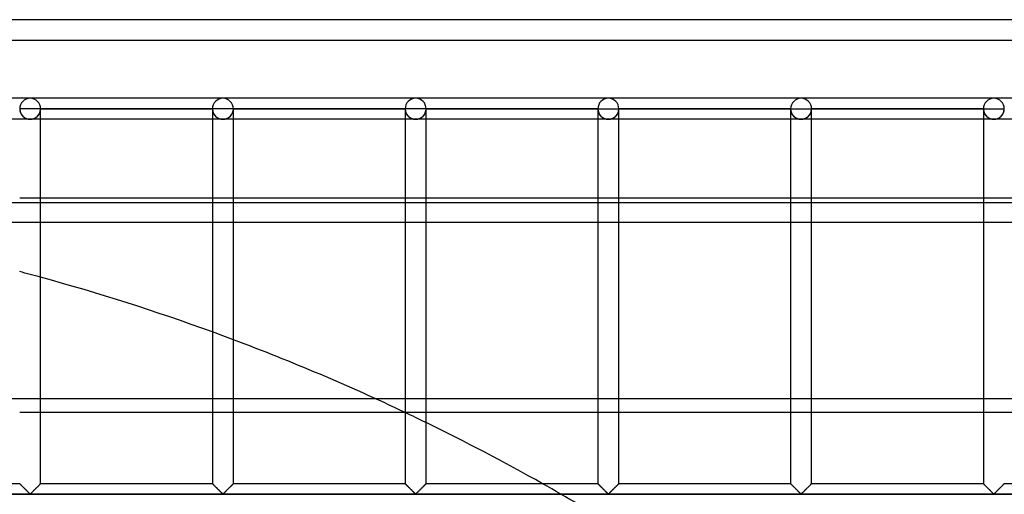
# Model space of a CAD drawing. Header units: millimetres. Extents: x -572 to 572, y -572 to 572.
# Tile 57 of 59: x 135 to 370, y 459 to 572. Entities that reach past the tile are written whole.
import ezdxf

# ---------------------------------------------------------------- set-up
doc = ezdxf.new("R2010")
doc.units = ezdxf.units.MM
doc.layers.add('MAIN-1', color=7, linetype='Continuous')
doc.layers.add('MAIN-2', color=7, linetype='Continuous')

msp = doc.modelspace()

# ---------------------------------------------------------------- linework, layer by layer
at = {"layer": 'MAIN-1'}
for p, q in [((572.5, 572.5), (-572.5, 572.5)), ((137.81, 553.75), (91.87, 553.75)), ((183.75, 553.75), (137.81, 553.75)), ((229.69, 553.75), (183.75, 553.75)), ((275.62, 553.75), (229.69, 553.75)), ((321.56, 553.75), (275.62, 553.75)), ((367.5, 553.75), (321.56, 553.75)), ((413.44, 553.75), (367.5, 553.75)), ((137.81, 551.25), (135.31, 551.25)), ((140.31, 551.25), (137.81, 551.25)), ((140.31, 461.88), (140.31, 551.25)), ((140.31, 551.25), (181.25, 551.25)), ((181.25, 551.25), (181.25, 461.88)), ((183.75, 551.25), (181.25, 551.25)), ((186.25, 551.25), (183.75, 551.25)), ((186.25, 461.88), (186.25, 551.25)), ((186.25, 551.25), (227.19, 551.25)), ((227.19, 551.25), (227.19, 461.88)), ((229.69, 551.25), (227.19, 551.25)), ((232.19, 551.25), (229.69, 551.25)), ((232.19, 461.88), (232.19, 551.25)), ((232.19, 551.25), (273.13, 551.25)), ((273.13, 551.25), (273.13, 461.88)), ((273.13, 551.25), (275.62, 551.25)), ((275.62, 551.25), (278.12, 551.25)), ((278.12, 461.88), (278.12, 551.25)), ((278.12, 551.25), (319.06, 551.25)), ((319.06, 551.25), (319.06, 461.88)), ((319.06, 551.25), (321.56, 551.25)), ((321.56, 551.25), (324.06, 551.25)), ((324.06, 461.88), (324.06, 551.25)), ((324.06, 551.25), (365, 551.25)), ((365, 551.25), (365, 461.88)), ((365, 551.25), (367.5, 551.25)), ((367.5, 551.25), (370, 551.25)), ((135.31, 548.75), (94.37, 548.75)), ((181.25, 548.75), (140.31, 548.75)), ((227.19, 548.75), (186.25, 548.75)), ((273.13, 548.75), (232.19, 548.75)), ((319.06, 548.75), (278.12, 548.75)), ((365, 548.75), (324.06, 548.75)), ((410.94, 548.75), (370, 548.75)), ((140.31, 530), (181.25, 530)), ((186.25, 530), (227.19, 530)), ((232.19, 530), (273.13, 530)), ((278.12, 530), (319.06, 530)), ((324.06, 530), (365, 530)), ((370, 530), (410.94, 530)), ((140.31, 478.92), (181.25, 478.92)), ((186.25, 478.92), (227.02, 478.92)), ((94.37, 461.88), (135.31, 461.88)), ((135.32, 461.87), (135.31, 461.88)), ((135.33, 461.85), (135.32, 461.87)), ((135.32, 461.87), (135.32, 461.87)), ((135.35, 461.84), (135.33, 461.85)), ((135.37, 461.82), (135.35, 461.84)), ((135.39, 461.79), (135.37, 461.82)), ((135.42, 461.77), (135.39, 461.79)), ((135.46, 461.73), (135.42, 461.77)), ((135.49, 461.7), (135.46, 461.73)), ((135.53, 461.66), (135.49, 461.7)), ((135.58, 461.61), (135.53, 461.66)), ((135.62, 461.56), (135.58, 461.61)), ((135.67, 461.51), (135.62, 461.56)), ((135.73, 461.46), (135.67, 461.51)), ((135.78, 461.41), (135.73, 461.46)), ((135.84, 461.35), (135.78, 461.41)), ((135.9, 461.29), (135.84, 461.35)), ((135.96, 461.23), (135.9, 461.29)), ((136.02, 461.17), (135.96, 461.23)), ((136.08, 461.11), (136.02, 461.17)), ((136.14, 461.05), (136.08, 461.11)), ((136.21, 460.98), (136.14, 461.05)), ((136.27, 460.92), (136.21, 460.98)), ((136.34, 460.85), (136.27, 460.92)), ((136.41, 460.78), (136.34, 460.85)), ((136.47, 460.72), (136.41, 460.78)), ((136.54, 460.65), (136.47, 460.72)), ((136.61, 460.58), (136.54, 460.65)), ((136.68, 460.51), (136.61, 460.58)), ((136.75, 460.44), (136.68, 460.51)), ((136.82, 460.37), (136.75, 460.44)), ((136.89, 460.3), (136.82, 460.37)), ((136.95, 460.24), (136.89, 460.3)), ((137.02, 460.17), (136.95, 460.24)), ((137.09, 460.1), (137.02, 460.17)), ((137.15, 460.04), (137.09, 460.1)), ((137.22, 459.97), (137.15, 460.04)), ((138.44, 460), (138.32, 459.89)), ((138.55, 460.12), (138.44, 460)), ((138.67, 460.23), (138.55, 460.12)), ((138.78, 460.35), (138.67, 460.23)), ((138.9, 460.47), (138.78, 460.35)), ((139.02, 460.59), (138.9, 460.47)), ((139.14, 460.71), (139.02, 460.59)), ((139.26, 460.83), (139.14, 460.71)), ((139.38, 460.94), (139.26, 460.83)), ((139.49, 461.05), (139.38, 460.94)), ((139.6, 461.16), (139.49, 461.05)), ((139.7, 461.27), (139.6, 461.16)), ((139.81, 461.37), (139.7, 461.27)), ((139.9, 461.47), (139.81, 461.37)), ((139.99, 461.56), (139.9, 461.47)), ((140.07, 461.64), (139.99, 461.56)), ((140.14, 461.71), (140.07, 461.64)), ((140.2, 461.77), (140.14, 461.71)), ((140.25, 461.81), (140.2, 461.77)), ((140.28, 461.85), (140.25, 461.81)), ((140.3, 461.87), (140.28, 461.85)), ((140.31, 461.88), (140.3, 461.87)), ((140.31, 461.88), (181.25, 461.88)), ((181.25, 461.87), (181.25, 461.88)), ((181.26, 461.87), (181.25, 461.87)), ((181.27, 461.85), (181.26, 461.87)), ((181.29, 461.84), (181.27, 461.85)), ((181.31, 461.82), (181.29, 461.84)), ((181.33, 461.79), (181.31, 461.82)), ((181.36, 461.77), (181.33, 461.79)), ((181.39, 461.73), (181.36, 461.77)), ((181.43, 461.7), (181.39, 461.73)), ((181.47, 461.66), (181.43, 461.7)), ((181.51, 461.61), (181.47, 461.66)), ((181.56, 461.56), (181.51, 461.61)), ((181.61, 461.51), (181.56, 461.56)), ((181.66, 461.46), (181.61, 461.51)), ((181.72, 461.41), (181.66, 461.46)), ((181.78, 461.35), (181.72, 461.41)), ((181.83, 461.29), (181.78, 461.35)), ((181.89, 461.23), (181.83, 461.29)), ((181.95, 461.17), (181.89, 461.23)), ((182.02, 461.11), (181.95, 461.17)), ((182.08, 461.05), (182.02, 461.11)), ((182.14, 460.98), (182.08, 461.05)), ((182.21, 460.92), (182.14, 460.98)), ((182.28, 460.85), (182.21, 460.92)), ((182.34, 460.78), (182.28, 460.85)), ((182.41, 460.72), (182.34, 460.78)), ((182.48, 460.65), (182.41, 460.72)), ((182.55, 460.58), (182.48, 460.65)), ((182.62, 460.51), (182.55, 460.58)), ((182.69, 460.44), (182.62, 460.51)), ((182.76, 460.37), (182.69, 460.44)), ((182.82, 460.3), (182.76, 460.37)), ((182.89, 460.24), (182.82, 460.3)), ((182.96, 460.17), (182.89, 460.24)), ((183.02, 460.1), (182.96, 460.17)), ((183.09, 460.04), (183.02, 460.1)), ((183.16, 459.97), (183.09, 460.04)), ((184.37, 460), (184.26, 459.89)), ((184.49, 460.12), (184.37, 460)), ((184.6, 460.23), (184.49, 460.12)), ((184.72, 460.35), (184.6, 460.23)), ((184.84, 460.47), (184.72, 460.35)), ((184.96, 460.59), (184.84, 460.47)), ((185.08, 460.71), (184.96, 460.59)), ((185.2, 460.83), (185.08, 460.71)), ((185.32, 460.94), (185.2, 460.83)), ((185.43, 461.05), (185.32, 460.94)), ((185.54, 461.16), (185.43, 461.05)), ((185.64, 461.27), (185.54, 461.16)), ((185.74, 461.37), (185.64, 461.27)), ((185.84, 461.47), (185.74, 461.37)), ((185.93, 461.56), (185.84, 461.47)), ((186.01, 461.64), (185.93, 461.56)), ((186.08, 461.71), (186.01, 461.64)), ((186.14, 461.77), (186.08, 461.71)), ((186.19, 461.81), (186.14, 461.77)), ((186.22, 461.85), (186.19, 461.81)), ((186.24, 461.87), (186.22, 461.85)), ((186.25, 461.88), (186.24, 461.87)), ((186.25, 461.88), (227.19, 461.88)), ((227.19, 461.87), (227.19, 461.88)), ((227.2, 461.87), (227.19, 461.87)), ((227.21, 461.85), (227.2, 461.87)), ((227.22, 461.84), (227.21, 461.85)), ((227.25, 461.82), (227.22, 461.84)), ((227.27, 461.79), (227.25, 461.82)), ((227.3, 461.77), (227.27, 461.79)), ((227.33, 461.73), (227.3, 461.77)), ((227.37, 461.7), (227.33, 461.73)), ((227.41, 461.66), (227.37, 461.7)), ((227.45, 461.61), (227.41, 461.66)), ((227.5, 461.56), (227.45, 461.61)), ((227.55, 461.51), (227.5, 461.56)), ((227.6, 461.46), (227.55, 461.51)), ((227.66, 461.41), (227.6, 461.46)), ((227.71, 461.35), (227.66, 461.41)), ((227.77, 461.29), (227.71, 461.35)), ((227.83, 461.23), (227.77, 461.29)), ((227.89, 461.17), (227.83, 461.23)), ((227.95, 461.11), (227.89, 461.17)), ((228.02, 461.05), (227.95, 461.11)), ((228.08, 460.98), (228.02, 461.05)), ((228.15, 460.92), (228.08, 460.98)), ((228.21, 460.85), (228.15, 460.92)), ((228.28, 460.78), (228.21, 460.85)), ((228.35, 460.72), (228.28, 460.78)), ((228.42, 460.65), (228.35, 460.72)), ((228.49, 460.58), (228.42, 460.65)), ((228.56, 460.51), (228.49, 460.58)), ((228.62, 460.44), (228.56, 460.51)), ((228.69, 460.37), (228.62, 460.44)), ((228.76, 460.3), (228.69, 460.37)), ((228.83, 460.24), (228.76, 460.3)), ((228.9, 460.17), (228.83, 460.24)), ((228.96, 460.1), (228.9, 460.17)), ((229.03, 460.04), (228.96, 460.1)), ((229.09, 459.97), (229.03, 460.04)), ((230.31, 460), (230.2, 459.89)), ((230.42, 460.12), (230.31, 460)), ((230.54, 460.23), (230.42, 460.12)), ((230.66, 460.35), (230.54, 460.23)), ((230.78, 460.47), (230.66, 460.35)), ((230.9, 460.59), (230.78, 460.47)), ((231.02, 460.71), (230.9, 460.59)), ((231.14, 460.83), (231.02, 460.71)), ((231.25, 460.94), (231.14, 460.83)), ((231.37, 461.05), (231.25, 460.94)), ((231.47, 461.16), (231.37, 461.05)), ((231.58, 461.27), (231.47, 461.16)), ((231.68, 461.37), (231.58, 461.27)), ((231.78, 461.47), (231.68, 461.37)), ((231.87, 461.56), (231.78, 461.47)), ((231.95, 461.64), (231.87, 461.56)), ((232.02, 461.71), (231.95, 461.64)), ((232.08, 461.77), (232.02, 461.71)), ((232.12, 461.81), (232.08, 461.77)), ((232.16, 461.85), (232.12, 461.81)), ((232.18, 461.87), (232.16, 461.85)), ((232.19, 461.88), (232.18, 461.87)), ((232.19, 461.88), (273.13, 461.88)), ((273.13, 461.87), (273.13, 461.88)), ((273.14, 461.87), (273.13, 461.87)), ((273.15, 461.85), (273.14, 461.87)), ((273.16, 461.84), (273.15, 461.85)), ((273.18, 461.82), (273.16, 461.84)), ((273.21, 461.79), (273.18, 461.82)), ((273.24, 461.77), (273.21, 461.79)), ((273.27, 461.73), (273.24, 461.77)), ((273.31, 461.7), (273.27, 461.73)), ((273.35, 461.66), (273.31, 461.7)), ((273.39, 461.61), (273.35, 461.66)), ((273.44, 461.56), (273.39, 461.61)), ((273.49, 461.51), (273.44, 461.56)), ((273.54, 461.46), (273.49, 461.51)), ((273.59, 461.41), (273.54, 461.46)), ((273.65, 461.35), (273.59, 461.41)), ((273.71, 461.29), (273.65, 461.35)), ((273.77, 461.23), (273.71, 461.29)), ((273.83, 461.17), (273.77, 461.23)), ((273.89, 461.11), (273.83, 461.17)), ((273.95, 461.05), (273.89, 461.11)), ((274.02, 460.98), (273.95, 461.05)), ((274.08, 460.92), (274.02, 460.98)), ((274.15, 460.85), (274.08, 460.92)), ((274.22, 460.78), (274.15, 460.85)), ((274.29, 460.72), (274.22, 460.78)), ((274.35, 460.65), (274.29, 460.72)), ((274.42, 460.58), (274.35, 460.65)), ((274.49, 460.51), (274.42, 460.58)), ((274.56, 460.44), (274.49, 460.51)), ((274.63, 460.37), (274.56, 460.44)), ((274.7, 460.3), (274.63, 460.37)), ((274.77, 460.24), (274.7, 460.3)), ((274.83, 460.17), (274.77, 460.24)), ((274.9, 460.1), (274.83, 460.17)), ((274.97, 460.04), (274.9, 460.1)), ((275.03, 459.97), (274.97, 460.04)), ((276.25, 460), (276.14, 459.89)), ((276.36, 460.12), (276.25, 460)), ((276.48, 460.23), (276.36, 460.12)), ((276.6, 460.35), (276.48, 460.23)), ((276.72, 460.47), (276.6, 460.35)), ((276.84, 460.59), (276.72, 460.47)), ((276.96, 460.71), (276.84, 460.59)), ((277.07, 460.83), (276.96, 460.71)), ((277.19, 460.94), (277.07, 460.83)), ((277.3, 461.05), (277.19, 460.94)), ((277.41, 461.16), (277.3, 461.05)), ((277.52, 461.27), (277.41, 461.16)), ((277.62, 461.37), (277.52, 461.27)), ((277.72, 461.47), (277.62, 461.37)), ((277.8, 461.56), (277.72, 461.47)), ((277.89, 461.64), (277.8, 461.56)), ((277.96, 461.71), (277.89, 461.64)), ((278.02, 461.77), (277.96, 461.71)), ((278.06, 461.81), (278.02, 461.77)), ((278.1, 461.85), (278.06, 461.81)), ((278.12, 461.87), (278.1, 461.85)), ((278.12, 461.88), (278.12, 461.87)), ((278.12, 461.88), (319.06, 461.88)), ((319.07, 461.87), (319.06, 461.88)), ((319.08, 461.85), (319.07, 461.87)), ((319.07, 461.87), (319.07, 461.87)), ((319.1, 461.84), (319.08, 461.85)), ((319.12, 461.82), (319.1, 461.84)), ((319.14, 461.79), (319.12, 461.82)), ((319.17, 461.77), (319.14, 461.79)), ((319.21, 461.73), (319.17, 461.77)), ((319.24, 461.7), (319.21, 461.73)), ((319.28, 461.66), (319.24, 461.7)), ((319.33, 461.61), (319.28, 461.66)), ((319.37, 461.56), (319.33, 461.61)), ((319.42, 461.51), (319.37, 461.56)), ((319.48, 461.46), (319.42, 461.51)), ((319.53, 461.41), (319.48, 461.46)), ((319.59, 461.35), (319.53, 461.41)), ((319.65, 461.29), (319.59, 461.35)), ((319.71, 461.23), (319.65, 461.29)), ((319.77, 461.17), (319.71, 461.23)), ((319.83, 461.11), (319.77, 461.17)), ((319.89, 461.05), (319.83, 461.11)), ((319.96, 460.98), (319.89, 461.05)), ((320.02, 460.92), (319.96, 460.98)), ((320.09, 460.85), (320.02, 460.92)), ((320.16, 460.78), (320.09, 460.85)), ((320.22, 460.72), (320.16, 460.78)), ((320.29, 460.65), (320.22, 460.72)), ((320.36, 460.58), (320.29, 460.65)), ((320.43, 460.51), (320.36, 460.58)), ((320.5, 460.44), (320.43, 460.51)), ((320.57, 460.37), (320.5, 460.44)), ((320.64, 460.3), (320.57, 460.37)), ((320.7, 460.24), (320.64, 460.3)), ((320.77, 460.17), (320.7, 460.24)), ((320.84, 460.1), (320.77, 460.17)), ((320.9, 460.04), (320.84, 460.1)), ((320.97, 459.97), (320.9, 460.04)), ((322.19, 460), (322.07, 459.89)), ((322.3, 460.12), (322.19, 460)), ((322.42, 460.23), (322.3, 460.12)), ((322.53, 460.35), (322.42, 460.23)), ((322.65, 460.47), (322.53, 460.35)), ((322.77, 460.59), (322.65, 460.47)), ((322.89, 460.71), (322.77, 460.59)), ((323.01, 460.83), (322.89, 460.71)), ((323.13, 460.94), (323.01, 460.83)), ((323.24, 461.05), (323.13, 460.94)), ((323.35, 461.16), (323.24, 461.05)), ((323.45, 461.27), (323.35, 461.16)), ((323.56, 461.37), (323.45, 461.27)), ((323.65, 461.47), (323.56, 461.37)), ((323.74, 461.56), (323.65, 461.47)), ((323.82, 461.64), (323.74, 461.56)), ((323.89, 461.71), (323.82, 461.64)), ((323.95, 461.77), (323.89, 461.71)), ((324, 461.81), (323.95, 461.77)), ((324.03, 461.85), (324, 461.81)), ((324.05, 461.87), (324.03, 461.85)), ((324.06, 461.88), (324.05, 461.87)), ((324.06, 461.88), (365, 461.88)), ((365, 461.87), (365, 461.88)), ((365.01, 461.87), (365, 461.87)), ((365.02, 461.85), (365.01, 461.87)), ((365.04, 461.84), (365.02, 461.85)), ((365.06, 461.82), (365.04, 461.84)), ((365.08, 461.79), (365.06, 461.82)), ((365.11, 461.77), (365.08, 461.79)), ((365.14, 461.73), (365.11, 461.77)), ((365.18, 461.7), (365.14, 461.73)), ((365.22, 461.66), (365.18, 461.7)), ((365.26, 461.61), (365.22, 461.66)), ((365.31, 461.56), (365.26, 461.61)), ((365.36, 461.51), (365.31, 461.56)), ((365.41, 461.46), (365.36, 461.51)), ((365.47, 461.41), (365.41, 461.46)), ((365.53, 461.35), (365.47, 461.41)), ((365.58, 461.29), (365.53, 461.35)), ((365.64, 461.23), (365.58, 461.29)), ((365.7, 461.17), (365.64, 461.23)), ((365.77, 461.11), (365.7, 461.17)), ((365.83, 461.05), (365.77, 461.11)), ((365.89, 460.98), (365.83, 461.05)), ((365.96, 460.92), (365.89, 460.98)), ((366.03, 460.85), (365.96, 460.92)), ((366.09, 460.78), (366.03, 460.85)), ((366.16, 460.72), (366.09, 460.78)), ((366.23, 460.65), (366.16, 460.72)), ((366.3, 460.58), (366.23, 460.65)), ((366.37, 460.51), (366.3, 460.58)), ((366.44, 460.44), (366.37, 460.51)), ((366.51, 460.37), (366.44, 460.44)), ((366.57, 460.3), (366.51, 460.37)), ((366.64, 460.24), (366.57, 460.3)), ((366.71, 460.17), (366.64, 460.24)), ((366.77, 460.1), (366.71, 460.17)), ((366.84, 460.04), (366.77, 460.1)), ((366.91, 459.97), (366.84, 460.04)), ((368.12, 460), (368.01, 459.89)), ((368.24, 460.12), (368.12, 460)), ((368.35, 460.23), (368.24, 460.12)), ((368.47, 460.35), (368.35, 460.23)), ((368.59, 460.47), (368.47, 460.35)), ((368.71, 460.59), (368.59, 460.47)), ((368.83, 460.71), (368.71, 460.59)), ((368.95, 460.83), (368.83, 460.71)), ((369.07, 460.94), (368.95, 460.83)), ((369.18, 461.05), (369.07, 460.94)), ((369.29, 461.16), (369.18, 461.05)), ((369.39, 461.27), (369.29, 461.16)), ((369.49, 461.37), (369.39, 461.27)), ((369.59, 461.47), (369.49, 461.37)), ((369.68, 461.56), (369.59, 461.47)), ((369.76, 461.64), (369.68, 461.56)), ((369.83, 461.71), (369.76, 461.64)), ((369.89, 461.77), (369.83, 461.71)), ((369.94, 461.81), (369.89, 461.77)), ((369.97, 461.85), (369.94, 461.81)), ((369.99, 461.87), (369.97, 461.85)), ((370, 461.88), (369.99, 461.87)), ((370, 461.88), (410.94, 461.88)), ((551.25, 459.38), (-551.25, 459.38)), ((137.28, 459.91), (137.22, 459.97)), ((137.34, 459.85), (137.28, 459.91)), ((137.41, 459.79), (137.34, 459.85)), ((137.46, 459.73), (137.41, 459.79)), ((137.52, 459.67), (137.46, 459.73)), ((137.58, 459.62), (137.52, 459.67)), ((137.63, 459.57), (137.58, 459.62)), ((137.68, 459.52), (137.63, 459.57)), ((137.74, 459.48), (137.68, 459.52)), ((137.81, 459.45), (137.74, 459.48)), ((137.93, 459.51), (137.81, 459.45)), ((138.02, 459.59), (137.93, 459.51)), ((138.12, 459.69), (138.02, 459.59)), ((138.22, 459.79), (138.12, 459.69)), ((138.32, 459.89), (138.22, 459.79)), ((183.22, 459.91), (183.16, 459.97)), ((183.28, 459.85), (183.22, 459.91)), ((183.34, 459.79), (183.28, 459.85)), ((183.4, 459.73), (183.34, 459.79)), ((183.46, 459.67), (183.4, 459.73)), ((183.52, 459.62), (183.46, 459.67)), ((183.57, 459.57), (183.52, 459.62)), ((183.62, 459.52), (183.57, 459.57)), ((183.68, 459.48), (183.62, 459.52)), ((183.75, 459.45), (183.68, 459.48)), ((183.86, 459.51), (183.75, 459.45)), ((183.96, 459.59), (183.86, 459.51)), ((184.05, 459.69), (183.96, 459.59)), ((184.15, 459.79), (184.05, 459.69)), ((184.26, 459.89), (184.15, 459.79)), ((229.16, 459.91), (229.09, 459.97)), ((229.22, 459.85), (229.16, 459.91)), ((229.28, 459.79), (229.22, 459.85)), ((229.34, 459.73), (229.28, 459.79)), ((229.4, 459.67), (229.34, 459.73)), ((229.45, 459.62), (229.4, 459.67)), ((229.51, 459.57), (229.45, 459.62)), ((229.56, 459.52), (229.51, 459.57)), ((229.61, 459.48), (229.56, 459.52)), ((229.69, 459.45), (229.61, 459.48)), ((229.8, 459.51), (229.69, 459.45)), ((229.89, 459.59), (229.8, 459.51)), ((229.99, 459.69), (229.89, 459.59)), ((230.09, 459.79), (229.99, 459.69)), ((230.2, 459.89), (230.09, 459.79)), ((275.09, 459.91), (275.03, 459.97)), ((275.16, 459.85), (275.09, 459.91)), ((275.22, 459.79), (275.16, 459.85)), ((275.28, 459.73), (275.22, 459.79)), ((275.33, 459.67), (275.28, 459.73)), ((275.39, 459.62), (275.33, 459.67)), ((275.44, 459.57), (275.39, 459.62)), ((275.5, 459.52), (275.44, 459.57)), ((275.55, 459.48), (275.5, 459.52)), ((275.62, 459.45), (275.55, 459.48)), ((275.74, 459.51), (275.62, 459.45)), ((275.83, 459.59), (275.74, 459.51)), ((275.93, 459.69), (275.83, 459.59)), ((276.03, 459.79), (275.93, 459.69)), ((276.14, 459.89), (276.03, 459.79)), ((321.03, 459.91), (320.97, 459.97)), ((321.09, 459.85), (321.03, 459.91)), ((321.16, 459.79), (321.09, 459.85)), ((321.21, 459.73), (321.16, 459.79)), ((321.27, 459.67), (321.21, 459.73)), ((321.33, 459.62), (321.27, 459.67)), ((321.38, 459.57), (321.33, 459.62)), ((321.43, 459.52), (321.38, 459.57)), ((321.49, 459.48), (321.43, 459.52)), ((321.56, 459.45), (321.49, 459.48)), ((321.68, 459.51), (321.56, 459.45)), ((321.77, 459.59), (321.68, 459.51)), ((321.87, 459.69), (321.77, 459.59)), ((321.97, 459.79), (321.87, 459.69)), ((322.07, 459.89), (321.97, 459.79)), ((366.97, 459.91), (366.91, 459.97)), ((367.03, 459.85), (366.97, 459.91)), ((367.09, 459.79), (367.03, 459.85)), ((367.15, 459.73), (367.09, 459.79)), ((367.21, 459.67), (367.15, 459.73)), ((367.27, 459.62), (367.21, 459.67)), ((367.32, 459.57), (367.27, 459.62)), ((367.37, 459.52), (367.32, 459.57)), ((367.43, 459.48), (367.37, 459.52)), ((367.5, 459.45), (367.43, 459.48)), ((367.61, 459.51), (367.5, 459.45)), ((367.71, 459.59), (367.61, 459.51)), ((367.8, 459.69), (367.71, 459.59)), ((367.9, 459.79), (367.8, 459.69)), ((368.01, 459.89), (367.9, 459.79))]:
    msp.add_line(p, q, dxfattribs=at)
for centre, radius, start, end in [((137.81, 551.25), 2.5, 0, 180), ((183.75, 551.25), 2.5, 0, 180), ((229.69, 551.25), 2.5, 0, 180), ((275.62, 551.25), 2.5, 0, 180), ((321.56, 551.25), 2.5, 0, 180), ((367.5, 551.25), 2.5, 0, 180), ((0, 0), 530, 70.0023, 74.6486), ((0, 0), 530, 64.6176, 69.4262), ((0, 0), 530, 60.629, 64.0181)]:
    msp.add_arc(centre, radius, start, end, dxfattribs=at)
at = {"layer": 'MAIN-2'}
for p, q in [((567.5, 567.5), (-567.5, 567.5)), ((140.31, 551.25), (140.31, 551.25)), ((140.31, 551.25), (140.31, 551.25)), ((140.31, 551.25), (181.25, 551.25)), ((181.25, 551.25), (140.31, 551.25)), ((140.31, 551.25), (140.31, 551.25)), ((181.25, 551.25), (140.31, 551.25)), ((181.25, 551.25), (181.25, 551.25)), ((181.25, 551.25), (181.25, 551.25)), ((181.25, 551.25), (181.25, 551.25)), ((186.25, 551.25), (186.25, 551.25)), ((186.25, 551.25), (186.25, 551.25)), ((186.25, 551.25), (227.19, 551.25)), ((227.19, 551.25), (186.25, 551.25)), ((186.25, 551.25), (186.25, 551.25)), ((227.19, 551.25), (186.25, 551.25)), ((227.19, 551.25), (227.19, 551.25)), ((227.19, 551.25), (227.19, 551.25)), ((227.19, 551.25), (227.19, 551.25)), ((232.19, 551.25), (232.19, 551.25)), ((232.19, 551.25), (232.19, 551.25)), ((232.19, 551.25), (273.13, 551.25)), ((273.13, 551.25), (232.19, 551.25)), ((232.19, 551.25), (232.19, 551.25)), ((273.13, 551.25), (232.19, 551.25)), ((273.13, 551.25), (273.13, 551.25)), ((273.13, 551.25), (273.13, 551.25)), ((273.13, 551.25), (273.13, 551.25)), ((278.12, 551.25), (278.12, 551.25)), ((278.12, 551.25), (278.12, 551.25)), ((278.12, 551.25), (319.06, 551.25)), ((319.06, 551.25), (278.12, 551.25)), ((278.12, 551.25), (278.12, 551.25)), ((319.06, 551.25), (278.12, 551.25)), ((319.06, 551.25), (319.06, 551.25)), ((319.06, 551.25), (319.06, 551.25)), ((319.06, 551.25), (319.06, 551.25)), ((324.06, 551.25), (324.06, 551.25)), ((324.06, 551.25), (324.06, 551.25)), ((324.06, 551.25), (365, 551.25)), ((365, 551.25), (324.06, 551.25)), ((324.06, 551.25), (324.06, 551.25)), ((365, 551.25), (324.06, 551.25)), ((365, 551.25), (365, 551.25)), ((365, 551.25), (365, 551.25)), ((365, 551.25), (365, 551.25)), ((137.81, 548.75), (135.31, 548.75)), ((140.31, 548.75), (137.81, 548.75)), ((183.75, 548.75), (181.25, 548.75)), ((186.25, 548.75), (183.75, 548.75)), ((229.69, 548.75), (227.19, 548.75)), ((232.19, 548.75), (229.69, 548.75)), ((275.62, 548.75), (273.13, 548.75)), ((278.12, 548.75), (275.62, 548.75)), ((321.56, 548.75), (319.06, 548.75)), ((324.06, 548.75), (321.56, 548.75)), ((367.5, 548.75), (365, 548.75)), ((370, 548.75), (367.5, 548.75)), ((33.77, 528.92), (527.5, 528.92)), ((135.31, 530), (140.31, 530)), ((181.25, 530), (186.25, 530)), ((227.19, 530), (232.19, 530)), ((273.13, 530), (278.12, 530)), ((319.06, 530), (324.06, 530)), ((365, 530), (370, 530)), ((527.5, 524.17), (78.41, 524.17)), ((527.5, 482.13), (-527.5, 482.13)), ((135.31, 478.92), (140.31, 478.92)), ((181.25, 478.92), (186.25, 478.92)), ((227.02, 478.92), (527.5, 478.92)), ((135.31, 461.88), (135.32, 461.87)), ((135.32, 461.87), (135.33, 461.86)), ((135.33, 461.86), (135.35, 461.83)), ((135.35, 461.83), (135.38, 461.8)), ((135.38, 461.8), (135.42, 461.76)), ((135.42, 461.76), (135.47, 461.72)), ((135.47, 461.72), (135.53, 461.66)), ((135.53, 461.66), (135.59, 461.6)), ((135.59, 461.6), (135.65, 461.53)), ((135.65, 461.53), (135.73, 461.46)), ((135.73, 461.46), (135.81, 461.38)), ((135.81, 461.38), (135.89, 461.3)), ((135.89, 461.3), (135.97, 461.22)), ((135.97, 461.22), (136.06, 461.13)), ((136.06, 461.13), (136.14, 461.04)), ((136.14, 461.04), (136.23, 460.95)), ((136.23, 460.95), (136.33, 460.86)), ((136.33, 460.86), (136.42, 460.77)), ((136.42, 460.77), (136.52, 460.67)), ((136.52, 460.67), (136.62, 460.57)), ((136.62, 460.57), (136.71, 460.48)), ((136.71, 460.48), (136.81, 460.38)), ((136.81, 460.38), (136.9, 460.29)), ((136.9, 460.29), (137, 460.19)), ((137, 460.19), (137.09, 460.1)), ((137.09, 460.1), (137.18, 460.01)), ((137.18, 460.01), (137.27, 459.92)), ((138.35, 459.92), (138.44, 460.01)), ((138.44, 460.01), (138.53, 460.1)), ((138.53, 460.1), (138.63, 460.19)), ((138.63, 460.19), (138.72, 460.29)), ((138.72, 460.29), (138.82, 460.38)), ((138.82, 460.38), (138.91, 460.48)), ((138.91, 460.48), (139.01, 460.57)), ((139.01, 460.57), (139.11, 460.67)), ((139.11, 460.67), (139.2, 460.77)), ((139.2, 460.77), (139.3, 460.86)), ((139.3, 460.86), (139.39, 460.95)), ((139.39, 460.95), (139.48, 461.04)), ((139.48, 461.04), (139.57, 461.13)), ((139.57, 461.13), (139.65, 461.22)), ((139.65, 461.22), (139.74, 461.3)), ((139.74, 461.3), (139.82, 461.38)), ((139.82, 461.38), (139.9, 461.46)), ((139.9, 461.46), (139.97, 461.53)), ((139.97, 461.53), (140.04, 461.6)), ((140.04, 461.6), (140.1, 461.66)), ((140.1, 461.66), (140.15, 461.72)), ((140.15, 461.72), (140.2, 461.76)), ((140.2, 461.76), (140.24, 461.8)), ((140.24, 461.8), (140.27, 461.83)), ((140.27, 461.83), (140.29, 461.86)), ((140.29, 461.86), (140.31, 461.87)), ((140.31, 461.87), (140.31, 461.88)), ((181.25, 461.88), (181.26, 461.87)), ((181.26, 461.87), (181.27, 461.86)), ((181.27, 461.86), (181.29, 461.83)), ((181.29, 461.83), (181.32, 461.8)), ((181.32, 461.8), (181.36, 461.76)), ((181.36, 461.76), (181.41, 461.72)), ((181.41, 461.72), (181.46, 461.66)), ((181.46, 461.66), (181.52, 461.6)), ((181.52, 461.6), (181.59, 461.53)), ((181.59, 461.53), (181.67, 461.46)), ((181.67, 461.46), (181.74, 461.38)), ((181.74, 461.38), (181.82, 461.3)), ((181.82, 461.3), (181.91, 461.22)), ((181.91, 461.22), (181.99, 461.13)), ((181.99, 461.13), (182.08, 461.04)), ((182.08, 461.04), (182.17, 460.95)), ((182.17, 460.95), (182.27, 460.86)), ((182.27, 460.86), (182.36, 460.77)), ((182.36, 460.77), (182.46, 460.67)), ((182.46, 460.67), (182.55, 460.57)), ((182.55, 460.57), (182.65, 460.48)), ((182.65, 460.48), (182.75, 460.38)), ((182.75, 460.38), (182.84, 460.29)), ((182.84, 460.29), (182.94, 460.19)), ((182.94, 460.19), (183.03, 460.1)), ((183.03, 460.1), (183.12, 460.01)), ((183.12, 460.01), (183.21, 459.92)), ((184.29, 459.92), (184.38, 460.01)), ((184.38, 460.01), (184.47, 460.1)), ((184.47, 460.1), (184.56, 460.19)), ((184.56, 460.19), (184.66, 460.29)), ((184.66, 460.29), (184.75, 460.38)), ((184.75, 460.38), (184.85, 460.48)), ((184.85, 460.48), (184.95, 460.57)), ((184.95, 460.57), (185.04, 460.67)), ((185.04, 460.67), (185.14, 460.77)), ((185.14, 460.77), (185.23, 460.86)), ((185.23, 460.86), (185.33, 460.95)), ((185.33, 460.95), (185.42, 461.04)), ((185.42, 461.04), (185.51, 461.13)), ((185.51, 461.13), (185.59, 461.22)), ((185.59, 461.22), (185.68, 461.3)), ((185.68, 461.3), (185.76, 461.38)), ((185.76, 461.38), (185.83, 461.46)), ((185.83, 461.46), (185.91, 461.53)), ((185.91, 461.53), (185.98, 461.6)), ((185.98, 461.6), (186.04, 461.66)), ((186.04, 461.66), (186.09, 461.72)), ((186.09, 461.72), (186.14, 461.76)), ((186.14, 461.76), (186.18, 461.8)), ((186.18, 461.8), (186.21, 461.83)), ((186.21, 461.83), (186.23, 461.86)), ((186.23, 461.86), (186.24, 461.87)), ((186.24, 461.87), (186.25, 461.88)), ((227.19, 461.88), (227.19, 461.87)), ((227.19, 461.87), (227.21, 461.86)), ((227.21, 461.86), (227.23, 461.83)), ((227.23, 461.83), (227.26, 461.8)), ((227.26, 461.8), (227.3, 461.76)), ((227.3, 461.76), (227.35, 461.72)), ((227.35, 461.72), (227.4, 461.66)), ((227.4, 461.66), (227.46, 461.6)), ((227.46, 461.6), (227.53, 461.53)), ((227.53, 461.53), (227.6, 461.46)), ((227.6, 461.46), (227.68, 461.38)), ((227.68, 461.38), (227.76, 461.3)), ((227.76, 461.3), (227.85, 461.22)), ((227.85, 461.22), (227.93, 461.13)), ((227.93, 461.13), (228.02, 461.04)), ((228.02, 461.04), (228.11, 460.95)), ((228.11, 460.95), (228.2, 460.86)), ((228.2, 460.86), (228.3, 460.77)), ((228.3, 460.77), (228.39, 460.67)), ((228.39, 460.67), (228.49, 460.57)), ((228.49, 460.57), (228.59, 460.48)), ((228.59, 460.48), (228.68, 460.38)), ((228.68, 460.38), (228.78, 460.29)), ((228.78, 460.29), (228.87, 460.19)), ((228.87, 460.19), (228.97, 460.1)), ((228.97, 460.1), (229.06, 460.01)), ((229.06, 460.01), (229.15, 459.92)), ((230.23, 459.92), (230.32, 460.01)), ((230.32, 460.01), (230.41, 460.1)), ((230.41, 460.1), (230.5, 460.19)), ((230.5, 460.19), (230.6, 460.29)), ((230.6, 460.29), (230.69, 460.38)), ((230.69, 460.38), (230.79, 460.48)), ((230.79, 460.48), (230.88, 460.57)), ((230.88, 460.57), (230.98, 460.67)), ((230.98, 460.67), (231.08, 460.77)), ((231.08, 460.77), (231.17, 460.86)), ((231.17, 460.86), (231.27, 460.95)), ((231.27, 460.95), (231.36, 461.04)), ((231.36, 461.04), (231.44, 461.13)), ((231.44, 461.13), (231.53, 461.22)), ((231.53, 461.22), (231.61, 461.3)), ((231.61, 461.3), (231.69, 461.38)), ((231.69, 461.38), (231.77, 461.46)), ((231.77, 461.46), (231.85, 461.53)), ((231.85, 461.53), (231.91, 461.6)), ((231.91, 461.6), (231.97, 461.66)), ((231.97, 461.66), (232.03, 461.72)), ((232.03, 461.72), (232.08, 461.76)), ((232.08, 461.76), (232.12, 461.8)), ((232.12, 461.8), (232.15, 461.83)), ((232.15, 461.83), (232.17, 461.86)), ((232.17, 461.86), (232.18, 461.87)), ((232.18, 461.87), (232.19, 461.88)), ((273.13, 461.88), (273.13, 461.87)), ((273.13, 461.87), (273.14, 461.86)), ((273.14, 461.86), (273.17, 461.83)), ((273.17, 461.83), (273.2, 461.8)), ((273.2, 461.8), (273.24, 461.76)), ((273.24, 461.76), (273.28, 461.72)), ((273.28, 461.72), (273.34, 461.66)), ((273.34, 461.66), (273.4, 461.6)), ((273.4, 461.6), (273.47, 461.53)), ((273.47, 461.53), (273.54, 461.46)), ((273.54, 461.46), (273.62, 461.38)), ((273.62, 461.38), (273.7, 461.3)), ((273.7, 461.3), (273.78, 461.22)), ((273.78, 461.22), (273.87, 461.13)), ((273.87, 461.13), (273.96, 461.04)), ((273.96, 461.04), (274.05, 460.95)), ((274.05, 460.95), (274.14, 460.86)), ((274.14, 460.86), (274.24, 460.77)), ((274.24, 460.77), (274.33, 460.67)), ((274.33, 460.67), (274.43, 460.57)), ((274.43, 460.57), (274.52, 460.48)), ((274.52, 460.48), (274.62, 460.38)), ((274.62, 460.38), (274.72, 460.29)), ((274.72, 460.29), (274.81, 460.19)), ((274.81, 460.19), (274.9, 460.1)), ((274.9, 460.1), (275, 460.01)), ((275, 460.01), (275.09, 459.92)), ((276.16, 459.92), (276.25, 460.01)), ((276.25, 460.01), (276.35, 460.1)), ((276.35, 460.1), (276.44, 460.19)), ((276.44, 460.19), (276.53, 460.29)), ((276.53, 460.29), (276.63, 460.38)), ((276.63, 460.38), (276.73, 460.48)), ((276.73, 460.48), (276.82, 460.57)), ((276.82, 460.57), (276.92, 460.67)), ((276.92, 460.67), (277.01, 460.77)), ((277.01, 460.77), (277.11, 460.86)), ((277.11, 460.86), (277.2, 460.95)), ((277.2, 460.95), (277.29, 461.04)), ((277.29, 461.04), (277.38, 461.13)), ((277.38, 461.13), (277.47, 461.22)), ((277.47, 461.22), (277.55, 461.3)), ((277.55, 461.3), (277.63, 461.38)), ((277.63, 461.38), (277.71, 461.46)), ((277.71, 461.46), (277.78, 461.53)), ((277.78, 461.53), (277.85, 461.6)), ((277.85, 461.6), (277.91, 461.66)), ((277.91, 461.66), (277.97, 461.72)), ((277.97, 461.72), (278.01, 461.76)), ((278.01, 461.76), (278.05, 461.8)), ((278.05, 461.8), (278.08, 461.83)), ((278.08, 461.83), (278.11, 461.86)), ((278.11, 461.86), (278.12, 461.87)), ((278.12, 461.87), (278.12, 461.88)), ((319.06, 461.88), (319.07, 461.87)), ((319.07, 461.87), (319.08, 461.86)), ((319.08, 461.86), (319.1, 461.83)), ((319.1, 461.83), (319.13, 461.8)), ((319.13, 461.8), (319.17, 461.76)), ((319.17, 461.76), (319.22, 461.72)), ((319.22, 461.72), (319.28, 461.66)), ((319.28, 461.66), (319.34, 461.6)), ((319.34, 461.6), (319.4, 461.53)), ((319.4, 461.53), (319.48, 461.46)), ((319.48, 461.46), (319.56, 461.38)), ((319.56, 461.38), (319.64, 461.3)), ((319.64, 461.3), (319.72, 461.22)), ((319.72, 461.22), (319.81, 461.13)), ((319.81, 461.13), (319.89, 461.04)), ((319.89, 461.04), (319.98, 460.95)), ((319.98, 460.95), (320.08, 460.86)), ((320.08, 460.86), (320.17, 460.77)), ((320.17, 460.77), (320.27, 460.67)), ((320.27, 460.67), (320.37, 460.57)), ((320.37, 460.57), (320.46, 460.48)), ((320.46, 460.48), (320.56, 460.38)), ((320.56, 460.38), (320.65, 460.29)), ((320.65, 460.29), (320.75, 460.19)), ((320.75, 460.19), (320.84, 460.1)), ((320.84, 460.1), (320.93, 460.01)), ((320.93, 460.01), (321.02, 459.92)), ((322.1, 459.92), (322.19, 460.01)), ((322.19, 460.01), (322.28, 460.1)), ((322.28, 460.1), (322.38, 460.19)), ((322.38, 460.19), (322.47, 460.29)), ((322.47, 460.29), (322.57, 460.38)), ((322.57, 460.38), (322.66, 460.48)), ((322.66, 460.48), (322.76, 460.57)), ((322.76, 460.57), (322.86, 460.67)), ((322.86, 460.67), (322.95, 460.77)), ((322.95, 460.77), (323.05, 460.86)), ((323.05, 460.86), (323.14, 460.95)), ((323.14, 460.95), (323.23, 461.04)), ((323.23, 461.04), (323.32, 461.13)), ((323.32, 461.13), (323.4, 461.22)), ((323.4, 461.22), (323.49, 461.3)), ((323.49, 461.3), (323.57, 461.38)), ((323.57, 461.38), (323.65, 461.46)), ((323.65, 461.46), (323.72, 461.53)), ((323.72, 461.53), (323.79, 461.6)), ((323.79, 461.6), (323.85, 461.66)), ((323.85, 461.66), (323.9, 461.72)), ((323.9, 461.72), (323.95, 461.76)), ((323.95, 461.76), (323.99, 461.8)), ((323.99, 461.8), (324.02, 461.83)), ((324.02, 461.83), (324.04, 461.86)), ((324.04, 461.86), (324.06, 461.87)), ((324.06, 461.87), (324.06, 461.88)), ((365, 461.88), (365.01, 461.87)), ((365.01, 461.87), (365.02, 461.86)), ((365.02, 461.86), (365.04, 461.83)), ((365.04, 461.83), (365.07, 461.8)), ((365.07, 461.8), (365.11, 461.76)), ((365.11, 461.76), (365.16, 461.72)), ((365.16, 461.72), (365.21, 461.66)), ((365.21, 461.66), (365.27, 461.6)), ((365.27, 461.6), (365.34, 461.53)), ((365.34, 461.53), (365.42, 461.46)), ((365.42, 461.46), (365.49, 461.38)), ((365.49, 461.38), (365.57, 461.3)), ((365.57, 461.3), (365.66, 461.22)), ((365.66, 461.22), (365.74, 461.13)), ((365.74, 461.13), (365.83, 461.04)), ((365.83, 461.04), (365.92, 460.95)), ((365.92, 460.95), (366.02, 460.86)), ((366.02, 460.86), (366.11, 460.77)), ((366.11, 460.77), (366.21, 460.67)), ((366.21, 460.67), (366.3, 460.57)), ((366.3, 460.57), (366.4, 460.48)), ((366.4, 460.48), (366.5, 460.38)), ((366.5, 460.38), (366.59, 460.29)), ((366.59, 460.29), (366.69, 460.19)), ((366.69, 460.19), (366.78, 460.1)), ((366.78, 460.1), (366.87, 460.01)), ((366.87, 460.01), (366.96, 459.92)), ((368.04, 459.92), (368.13, 460.01)), ((368.13, 460.01), (368.22, 460.1)), ((368.22, 460.1), (368.31, 460.19)), ((368.31, 460.19), (368.41, 460.29)), ((368.41, 460.29), (368.5, 460.38)), ((368.5, 460.38), (368.6, 460.48)), ((368.6, 460.48), (368.7, 460.57)), ((368.7, 460.57), (368.79, 460.67)), ((368.79, 460.67), (368.89, 460.77)), ((368.89, 460.77), (368.98, 460.86)), ((368.98, 460.86), (369.08, 460.95)), ((369.08, 460.95), (369.17, 461.04)), ((369.17, 461.04), (369.26, 461.13)), ((369.26, 461.13), (369.34, 461.22)), ((369.34, 461.22), (369.43, 461.3)), ((369.43, 461.3), (369.51, 461.38)), ((369.51, 461.38), (369.58, 461.46)), ((369.58, 461.46), (369.66, 461.53)), ((369.66, 461.53), (369.73, 461.6)), ((369.73, 461.6), (369.79, 461.66)), ((369.79, 461.66), (369.84, 461.72)), ((369.84, 461.72), (369.89, 461.76)), ((369.89, 461.76), (369.93, 461.8)), ((369.93, 461.8), (369.96, 461.83)), ((369.96, 461.83), (369.98, 461.86)), ((369.98, 461.86), (369.99, 461.87)), ((369.99, 461.87), (370, 461.88)), ((-548.75, 459.38), (548.75, 459.38)), ((137.27, 459.92), (137.36, 459.83)), ((137.36, 459.83), (137.45, 459.75)), ((137.45, 459.75), (137.53, 459.67)), ((137.53, 459.67), (137.6, 459.59)), ((137.6, 459.59), (137.68, 459.53)), ((137.68, 459.53), (137.76, 459.46)), ((137.76, 459.46), (137.87, 459.46)), ((137.87, 459.46), (137.95, 459.53)), ((137.95, 459.53), (138.02, 459.59)), ((138.02, 459.59), (138.1, 459.67)), ((138.1, 459.67), (138.18, 459.75)), ((138.18, 459.75), (138.26, 459.83)), ((138.26, 459.83), (138.35, 459.92)), ((183.21, 459.92), (183.3, 459.83)), ((183.3, 459.83), (183.38, 459.75)), ((183.38, 459.75), (183.46, 459.67)), ((183.46, 459.67), (183.54, 459.59)), ((183.54, 459.59), (183.62, 459.53)), ((183.62, 459.53), (183.69, 459.46)), ((183.69, 459.46), (183.81, 459.46)), ((183.81, 459.46), (183.88, 459.53)), ((183.88, 459.53), (183.96, 459.59)), ((183.96, 459.59), (184.04, 459.67)), ((184.04, 459.67), (184.12, 459.75)), ((184.12, 459.75), (184.2, 459.83)), ((184.2, 459.83), (184.29, 459.92)), ((229.15, 459.92), (229.24, 459.83)), ((229.24, 459.83), (229.32, 459.75)), ((229.32, 459.75), (229.4, 459.67)), ((229.4, 459.67), (229.48, 459.59)), ((229.48, 459.59), (229.55, 459.53)), ((229.55, 459.53), (229.63, 459.46)), ((229.63, 459.46), (229.74, 459.46)), ((229.74, 459.46), (229.82, 459.53)), ((229.82, 459.53), (229.9, 459.59)), ((229.9, 459.59), (229.97, 459.67)), ((229.97, 459.67), (230.05, 459.75)), ((230.05, 459.75), (230.14, 459.83)), ((230.14, 459.83), (230.23, 459.92)), ((275.09, 459.92), (275.17, 459.83)), ((275.17, 459.83), (275.26, 459.75)), ((275.26, 459.75), (275.34, 459.67)), ((275.34, 459.67), (275.42, 459.59)), ((275.42, 459.59), (275.49, 459.53)), ((275.49, 459.53), (275.57, 459.46)), ((275.57, 459.46), (275.68, 459.46)), ((275.68, 459.46), (275.76, 459.53)), ((275.76, 459.53), (275.83, 459.59)), ((275.83, 459.59), (275.91, 459.67)), ((275.91, 459.67), (275.99, 459.75)), ((275.99, 459.75), (276.08, 459.83)), ((276.08, 459.83), (276.16, 459.92)), ((321.02, 459.92), (321.11, 459.83)), ((321.11, 459.83), (321.2, 459.75)), ((321.2, 459.75), (321.28, 459.67)), ((321.28, 459.67), (321.35, 459.59)), ((321.35, 459.59), (321.43, 459.53)), ((321.43, 459.53), (321.51, 459.46)), ((321.51, 459.46), (321.62, 459.46)), ((321.62, 459.46), (321.7, 459.53)), ((321.7, 459.53), (321.77, 459.59)), ((321.77, 459.59), (321.85, 459.67)), ((321.85, 459.67), (321.93, 459.75)), ((321.93, 459.75), (322.01, 459.83)), ((322.01, 459.83), (322.1, 459.92)), ((366.96, 459.92), (367.05, 459.83)), ((367.05, 459.83), (367.13, 459.75)), ((367.13, 459.75), (367.21, 459.67)), ((367.21, 459.67), (367.29, 459.59)), ((367.29, 459.59), (367.37, 459.53)), ((367.37, 459.53), (367.44, 459.46)), ((367.44, 459.46), (367.56, 459.46)), ((367.56, 459.46), (367.63, 459.53)), ((367.63, 459.53), (367.71, 459.59)), ((367.71, 459.59), (367.79, 459.67)), ((367.79, 459.67), (367.87, 459.75)), ((367.87, 459.75), (367.95, 459.83)), ((367.95, 459.83), (368.04, 459.92))]:
    msp.add_line(p, q, dxfattribs=at)
for start, end in [(74.6486, 75.2082), (69.4262, 70.0023), (64.0181, 64.6176), (59.5451, 60.629)]:
    msp.add_arc((0, 0), 530, start, end, dxfattribs=at)
for centre, major_axis, start_param, end_param in [((137.81, 551.25), (0, -2.5), 3.141593, 4.712389), ((137.81, 551.25), (0, 2.5), -1.570796, 0), ((183.75, 551.25), (0, -2.5), 3.141593, 4.712389), ((183.75, 551.25), (0, 2.5), -1.570796, 0), ((229.69, 551.25), (0, -2.5), 3.141593, 4.712389), ((229.69, 551.25), (0, 2.5), -1.570796, 0), ((275.62, 551.25), (0, -2.5), 3.141593, 4.712389), ((275.62, 551.25), (0, 2.5), -1.570796, 0), ((321.56, 551.25), (0, -2.5), 3.141593, 4.712389), ((321.56, 551.25), (0, 2.5), -1.570796, 0), ((367.5, 551.25), (0, -2.5), 3.141593, 4.712389), ((367.5, 551.25), (0, 2.5), -1.570796, 0), ((137.81, 551.25), (-2.5, 0), 0, 3.141593), ((137.81, 551.25), (0, -2.5), -1.570796, 0), ((137.81, 551.25), (0, 2.5), 3.141593, 4.712389), ((183.75, 551.25), (-2.5, 0), 0, 3.141593), ((183.75, 551.25), (0, -2.5), -1.570796, 0), ((183.75, 551.25), (0, 2.5), 3.141593, 4.712389), ((229.69, 551.25), (-2.5, 0), 0, 3.141593), ((229.69, 551.25), (0, -2.5), -1.570796, 0), ((229.69, 551.25), (0, 2.5), 3.141593, 4.712389), ((275.62, 551.25), (-2.5, 0), 0, 3.141593), ((275.62, 551.25), (0, -2.5), -1.570796, 0), ((275.62, 551.25), (0, 2.5), 3.141593, 4.712389), ((321.56, 551.25), (-2.5, 0), 0, 3.141593), ((321.56, 551.25), (0, -2.5), -1.570796, 0), ((321.56, 551.25), (0, 2.5), 3.141593, 4.712389), ((367.5, 551.25), (-2.5, 0), 0, 3.141593), ((367.5, 551.25), (0, -2.5), -1.570796, 0), ((367.5, 551.25), (0, 2.5), 3.141593, 4.712389)]:
    msp.add_ellipse(centre, major_axis=major_axis, ratio=1, start_param=start_param, end_param=end_param, dxfattribs=at)

doc.saveas('drawing.dxf')
